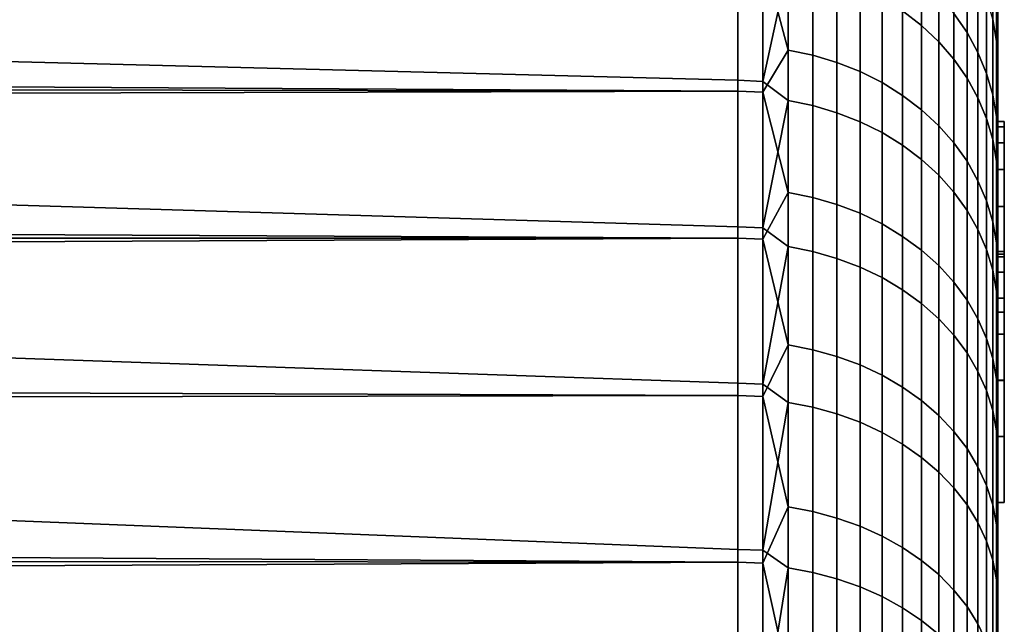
# Model space of a CAD drawing. Header units: metres. Extents: x -28 to 70, y -218 to 27.
# Tile 242 of 246: x 65.98 to 69.76, y 14.57 to 16.89. Entities that reach past the tile are written whole.
import ezdxf

# ---------------------------------------------------------------- set-up
doc = ezdxf.new("R2010")
doc.units = ezdxf.units.M
doc.layers.add('solid_10_261_002_XXX', color=7, linetype='CONTINUOUS')

msp = doc.modelspace()

# ---------------------------------------------------------------- linework, layer by layer
at = {"layer": 'solid_10_261_002_XXX'}
for points in [[(69.734184, 19.097277, 114.168121), (69.738998, 18.99325, 114.506073), (69.738998, 16.499975, 114), (69.738998, 18.999971, 114.032173)], [(69.734184, 19.082893, 113.240097), (69.738998, 18.994839, 113.557938), (69.738998, 16.479486, 113.17749), (69.738998, 18.977882, 113.083786)], [(69.734184, 19.023439, 112.313873), (69.738998, 18.949131, 112.610603), (69.738998, 16.418005, 112.357109), (69.738998, 18.908548, 112.138214)], [(69.738998, 16.479486, 113.17749), (69.738998, 18.994839, 113.557938), (69.738998, 18.999971, 114.032173), (69.738998, 16.499975, 114)], [(69.738998, 16.499975, 114), (69.738998, 18.99325, 114.506073), (69.738998, 18.974684, 114.980118), (69.738998, 16.479486, 114.82251)], [(69.738998, 16.479486, 113.17749), (69.738998, 16.418005, 112.357109), (69.738998, 18.949131, 112.610603), (69.738998, 18.977882, 113.083786)], [(69.738998, 16.479486, 114.82251), (69.738998, 18.974684, 114.980118), (69.738998, 18.944315, 115.453514)], [(69.738998, 16.479486, 114.82251), (69.738998, 18.944315, 115.453514), (69.738998, 18.90217, 115.92556), (69.738998, 16.418005, 115.642891)], [(69.734184, 18.919056, 111.391632), (69.738998, 18.856163, 111.666649), (69.738998, 16.315701, 111.540886), (69.738998, 18.792072, 111.196793)], [(69.738998, 16.418005, 112.357109), (69.738998, 16.315701, 111.540886), (69.738998, 18.856163, 111.666649), (69.738998, 18.908548, 112.138214)], [(69.738998, 16.418005, 115.642891), (69.738998, 18.90217, 115.92556), (69.738998, 18.8482, 116.396805)], [(69.738998, 16.418005, 115.642891), (69.738998, 18.8482, 116.396805), (69.738998, 18.782488, 116.866661), (69.738998, 16.315701, 116.459114)], [(69.738998, 16.315701, 111.540886), (69.738998, 16.172832, 110.730522), (69.738998, 18.71629, 110.728905), (69.738998, 18.792072, 111.196793)], [(69.738998, 16.315701, 116.459114), (69.738998, 18.782488, 116.866661), (69.738998, 18.705145, 117.33429), (69.738998, 16.172832, 117.269478)], [(69.738998, 16.172832, 110.730522), (69.738998, 15.989742, 109.928398), (69.738998, 18.628773, 110.262611), (69.738998, 18.71629, 110.728905)], [(69.738998, 16.172832, 117.269478), (69.738998, 18.705145, 117.33429), (69.738998, 18.616091, 117.800064)], [(69.738998, 15.989742, 109.928398), (69.738998, 18.529688, 109.798752), (69.738998, 18.628773, 110.262611)], [(69.738998, 16.172832, 117.269478), (69.738998, 18.616091, 117.800064), (69.738998, 18.515402, 118.263725), (69.738998, 15.989742, 118.071602)], [(69.738998, 15.989742, 109.928398), (69.738998, 15.767076, 109.136986), (69.738998, 18.419136, 109.337898), (69.738998, 18.529688, 109.798752)], [(69.738998, 15.989742, 118.071602), (69.738998, 18.515402, 118.263725), (69.738998, 18.403263, 118.724396)], [(69.738998, 15.767076, 109.136986), (69.738998, 18.296993, 108.879524), (69.738998, 18.419136, 109.337898)], [(69.738998, 15.989742, 118.071602), (69.738998, 18.403263, 118.724396), (69.738998, 18.27965, 119.182076), (69.738998, 15.767076, 118.863014)], [(69.738998, 15.767076, 109.136986), (69.738998, 15.504929, 108.356667), (69.738998, 18.16346, 108.424301), (69.738998, 18.296993, 108.879524)], [(69.738998, 15.767076, 118.863014), (69.738998, 18.27965, 119.182076), (69.738998, 18.144548, 119.636902)], [(69.738998, 15.504929, 108.356667), (69.738998, 18.018742, 107.972984), (69.738998, 18.16346, 108.424301)], [(69.738998, 15.767076, 118.863014), (69.738998, 18.144548, 119.636902), (69.738998, 17.998217, 120.088028), (69.738998, 15.504929, 119.643333)], [(69.738998, -17.695442, 107.081123), (69.738998, 17.86268, 107.525124), (69.738998, 18.018742, 107.972984), (69.738998, -17.86268, 107.525124)], [(69.738998, 15.504929, 108.356667), (69.738998, -18.018742, 107.972984), (69.738998, -17.86268, 107.525124), (69.738998, 18.018742, 107.972984)], [(69.738998, -18.144548, 119.636902), (69.738998, 17.998217, 120.088028), (69.738998, 17.840757, 120.535057), (69.738998, -17.998217, 120.088028)], [(69.738998, -15.504929, 119.643333), (69.738998, 17.998217, 120.088028), (69.738998, -18.144548, 119.636902)], [(69.738998, 15.504929, 119.643333), (69.738998, 17.998217, 120.088028), (69.738998, -15.504929, 119.643333)], [(69.738998, -17.517336, 106.641808), (69.738998, 17.695442, 107.081123), (69.738998, 17.86268, 107.525124), (69.738998, -17.695442, 107.081123)], [(69.738998, -17.998217, 120.088028), (69.738998, 17.840757, 120.535057), (69.738998, 17.672028, 120.978447), (69.738998, -17.840757, 120.535057)], [(69.738998, -17.328262, 106.207001), (69.738998, 17.517336, 106.641808), (69.738998, 17.695442, 107.081123), (69.738998, -17.517336, 106.641808)], [(69.738998, -17.840757, 120.535057), (69.738998, 17.672028, 120.978447), (69.738998, 17.492325, 121.417435), (69.738998, -17.672028, 120.978447)], [(69.738998, -17.128267, 105.776749), (69.738998, 17.328262, 106.207001), (69.738998, 17.517336, 106.641808), (69.738998, -17.328262, 106.207001)], [(69.738998, -17.672028, 120.978447), (69.738998, 17.492325, 121.417435), (69.738998, 17.301893, 121.851395), (69.738998, -17.492325, 121.417435)], [(69.372787, 17.401632, 123.390144), (69.372787, 16.924871, 124.224495), (69.445618, 16.868452, 124.190414), (69.445618, 17.343622, 123.358841)], [(69.445618, 17.343622, 123.358841), (69.445618, 16.868452, 124.190414), (69.511635, 16.806189, 124.152802), (69.511635, 17.279604, 123.324303)], [(69.570198, 16.914108, 104.184235), (69.570198, 17.371023, 105.017586), (69.620735, 17.2962, 105.056274), (69.620735, 16.841253, 104.226517)], [(68.738998, 16.657686, 125.068939), (68.738998, 17.180157, 124.23925), (62, 17.324709, 123.992722), (62, 16.830019, 124.805115)], [(69.719765, 17.315599, 122.284035), (69.719765, 16.892681, 123.115509), (69.734184, 16.807167, 123.069366), (69.734184, 17.227945, 122.242096)], [(69.738998, -16.91773, 105.35186), (69.738998, 17.128269, 105.776749), (69.738998, 17.328262, 106.207001), (69.738998, -17.128267, 105.776749)], [(69.738998, -17.492325, 121.417435), (69.738998, 17.301893, 121.851395), (69.738998, 17.100512, 122.280807), (69.738998, -17.301893, 121.851395)], [(68.835648, 17.138027, 103.699478), (68.932838, 17.281742, 103.970886), (68.932838, 16.77408, 103.14312)], [(68.932838, 16.77408, 103.14312), (68.932838, 17.281742, 103.970886), (69.02816, 17.2612, 103.982811), (69.02816, 16.754141, 103.156021)], [(69.511635, 17.279604, 123.324303), (69.511635, 16.806189, 124.152802), (69.570198, 16.73868, 124.112015), (69.570198, 17.210196, 123.286842)], [(69.620735, 16.841253, 104.226517), (69.620735, 17.2962, 105.056274), (69.662766, 17.217333, 105.097054), (69.662766, 16.76446, 104.27108)], [(69.02816, 16.754141, 103.156021), (69.02816, 17.2612, 103.982811), (69.120682, 17.232666, 103.999367), (69.120682, 16.726446, 103.17395)], [(69.120682, 16.726446, 103.17395), (69.120682, 17.232666, 103.999367), (69.209534, 17.196419, 104.020401), (69.209534, 16.691265, 103.196716)], [(69.734184, 17.227945, 122.242096), (69.734184, 16.807167, 123.069366), (69.738998, 17.100512, 122.280807)], [(69.209534, 16.691265, 103.196716), (69.209534, 17.196419, 104.020401), (69.293839, 17.152807, 104.045715), (69.293839, 16.648933, 103.224113)], [(69.570198, 17.210196, 123.286842), (69.570198, 16.73868, 124.112015), (69.620735, 16.66658, 124.068459), (69.620735, 17.136065, 123.246841)], [(69.662766, 16.76446, 104.27108), (69.662766, 17.217333, 105.097054), (69.695885, 17.135181, 105.139534), (69.695885, 16.684471, 104.317505)], [(68.835648, 16.653788, 125.066353), (68.835648, 17.176134, 124.236855), (68.738998, 17.180157, 124.23925), (68.738998, 16.657686, 125.068939)], [(68.835648, 17.176134, 124.236855), (68.835648, 16.653788, 125.066353), (68.932838, 17.102501, 124.331802)], [(69.293839, 16.648933, 103.224113), (69.293839, 17.152807, 104.045715), (69.372787, 17.102253, 104.07505), (69.372787, 16.599863, 103.255875)], [(21.602205, 16.888552, 103.286606), (21.442894, 17.077892, 103.59108), (68.738998, 17.14204, 103.697067), (68.738998, 16.616495, 102.869316)], [(68.835648, 17.138027, 103.699478), (68.835648, 16.612606, 102.871925), (68.738998, 16.616495, 102.869316), (68.738998, 17.14204, 103.697067)], [(68.835648, 16.612606, 102.871925), (68.835648, 17.138027, 103.699478), (68.932838, 16.77408, 103.14312)], [(69.620735, 17.136065, 123.246841), (69.620735, 16.66658, 124.068459), (69.662766, 16.590584, 124.022552), (69.662766, 17.057926, 123.204681)], [(69.695885, 16.684471, 104.317505), (69.695885, 17.135181, 105.139534), (69.719765, 17.050543, 105.183304), (69.719765, 16.602058, 104.365326)], [(69.738998, -16.696726, 104.932533), (69.738998, 16.91773, 105.35186), (69.738998, 17.128269, 105.776749), (69.738998, -16.91773, 105.35186)], [(68.835648, 16.653788, 125.066353), (68.932838, 16.580345, 125.150513), (68.932838, 17.102501, 124.331802)], [(68.932838, 17.102501, 124.331802), (68.932838, 16.580345, 125.150513), (69.02816, 16.560635, 125.137253), (69.02816, 17.08217, 124.319519)], [(69.02816, 17.08217, 124.319519), (69.02816, 16.560635, 125.137253), (69.120682, 16.53326, 125.118843), (69.120682, 17.053934, 124.302467)], [(69.372787, 16.599863, 103.255875), (69.372787, 17.102253, 104.07505), (69.445618, 17.04524, 104.108139), (69.445618, 16.544527, 103.291695)], [(69.734184, 16.807167, 123.069366), (69.738998, 16.888451, 122.705162), (69.738998, 17.100512, 122.280807)], [(69.738998, -17.301893, 121.851395), (69.738998, 17.100512, 122.280807), (69.738998, 16.888451, 122.705162), (69.738998, -17.100512, 122.280807)], [(69.120682, 17.053934, 124.302467), (69.120682, 16.53326, 125.118843), (69.209534, 16.498484, 125.095459), (69.209534, 17.018063, 124.280792)], [(69.445618, 16.544527, 103.291695), (69.445618, 17.04524, 104.108139), (69.511635, 16.982325, 104.144646), (69.511635, 16.483458, 103.331223)], [(69.662766, 17.057926, 123.204681), (69.662766, 16.590584, 124.022552), (69.695885, 16.511423, 123.974731), (69.695885, 16.976538, 123.160759)], [(69.719765, 16.602058, 104.365326), (69.719765, 17.050543, 105.183304), (69.734184, 16.96423, 105.227936), (69.734184, 16.518015, 104.414101)], [(69.209534, 17.018063, 124.280792), (69.209534, 16.498484, 125.095459), (69.293839, 16.456642, 125.067322), (69.293839, 16.974903, 124.254723)], [(69.293839, 16.974903, 124.254723), (69.293839, 16.456642, 125.067322), (69.372787, 16.40814, 125.034698), (69.372787, 16.924871, 124.224495)], [(69.511635, 16.483458, 103.331223), (69.511635, 16.982325, 104.144646), (69.570198, 16.914108, 104.184235), (69.570198, 16.417248, 103.374077)], [(69.695885, 16.976538, 123.160759), (69.695885, 16.511423, 123.974731), (69.719765, 16.429865, 123.925461), (69.719765, 16.892681, 123.115509)], [(69.734184, 16.96423, 105.227936), (69.738998, 16.91773, 105.35186), (69.738998, 16.696728, 104.932533)], [(69.734184, 16.518015, 104.414101), (69.734184, 16.96423, 105.227936), (69.738998, 16.696728, 104.932533), (69.738998, 16.465115, 104.518478)], [(69.372787, 16.924871, 124.224495), (69.372787, 16.40814, 125.034698), (69.445618, 16.353441, 124.997917), (69.445618, 16.868452, 124.190414)], [(21.766972, 16.691942, 102.98278), (21.602205, 16.888552, 103.286606), (68.738998, 16.616495, 102.869316)], [(69.570198, 16.417248, 103.374077), (69.570198, 16.914108, 104.184235), (69.620735, 16.841253, 104.226517), (69.620735, 16.346531, 103.419846)], [(69.719765, 16.892681, 123.115509), (69.719765, 16.429865, 123.925461), (69.734184, 16.346695, 123.875214), (69.734184, 16.807167, 123.069366)], [(69.734184, 16.807167, 123.069366), (69.738998, 16.666065, 123.123718), (69.738998, 16.888451, 122.705162)], [(69.738998, -16.465115, 104.518478), (69.738998, 16.696728, 104.932533), (69.738998, 16.91773, 105.35186), (69.738998, -16.696726, 104.932533)], [(69.738998, -17.100512, 122.280807), (69.738998, 16.888451, 122.705162), (69.738998, 16.666065, 123.123718), (69.738998, -16.888451, 122.705162)], [(69.445618, 16.868452, 124.190414), (69.445618, 16.353441, 124.997917), (69.511635, 16.293079, 124.957321), (69.511635, 16.806189, 124.152802)], [(68.738998, 16.095184, 125.872032), (68.738998, 16.657686, 125.068939), (62, 16.830019, 124.805115), (62, 16.29726, 125.593071)], [(69.620735, 16.346531, 103.419846), (69.620735, 16.841253, 104.226517), (69.662766, 16.76446, 104.27108), (69.662766, 16.271994, 103.468086)], [(68.835648, 16.612606, 102.871925), (68.932838, 16.77408, 103.14312), (68.932838, 16.226803, 102.340988)], [(68.932838, 16.226803, 102.340988), (68.932838, 16.77408, 103.14312), (69.02816, 16.754141, 103.156021), (69.02816, 16.207514, 102.354843)], [(69.511635, 16.806189, 124.152802), (69.511635, 16.293079, 124.957321), (69.570198, 16.227633, 124.913307), (69.570198, 16.73868, 124.112015)], [(69.734184, 16.807167, 123.069366), (69.734184, 16.346695, 123.875214), (69.738998, 16.666065, 123.123718)], [(69.02816, 16.207514, 102.354843), (69.02816, 16.754141, 103.156021), (69.120682, 16.726446, 103.17395), (69.120682, 16.180723, 102.374092)], [(69.570198, 16.73868, 124.112015), (69.570198, 16.227633, 124.913307), (69.620735, 16.157734, 124.866295), (69.620735, 16.66658, 124.068459)], [(69.662766, 16.271994, 103.468086), (69.662766, 16.76446, 104.27108), (69.695885, 16.684471, 104.317505), (69.695885, 16.194355, 103.518341)], [(69.120682, 16.180723, 102.374092), (69.120682, 16.726446, 103.17395), (69.209534, 16.691265, 103.196716), (69.209534, 16.146688, 102.398552)], [(69.738998, -16.223316, 104.11042), (69.738998, 16.465115, 104.518478), (69.738998, 16.696728, 104.932533), (69.738998, -16.465115, 104.518478)], [(21.93725, 16.488016, 102.679871), (21.766972, 16.691942, 102.98278), (68.738998, 16.616495, 102.869316)], [(69.209534, 16.146688, 102.398552), (69.209534, 16.691265, 103.196716), (69.293839, 16.648933, 103.224113), (69.293839, 16.105738, 102.427971)], [(69.620735, 16.66658, 124.068459), (69.620735, 16.157734, 124.866295), (69.662766, 16.084057, 124.81675), (69.662766, 16.590584, 124.022552)], [(69.695885, 16.194355, 103.518341), (69.695885, 16.684471, 104.317505), (69.719765, 16.602058, 104.365326), (69.719765, 16.114363, 103.570114)], [(69.734184, 16.346695, 123.875214), (69.738998, 16.433155, 123.536812), (69.738998, 16.666065, 123.123718)], [(69.738998, -16.888451, 122.705162), (69.738998, 16.666065, 123.123718), (69.738998, 16.433155, 123.536812), (69.738998, -16.666065, 123.123718)], [(68.835648, 16.091417, 125.869247), (68.835648, 16.653788, 125.066353), (68.738998, 16.657686, 125.068939), (68.738998, 16.095184, 125.872032)], [(68.835648, 16.653788, 125.066353), (68.835648, 16.091417, 125.869247), (68.932838, 16.580345, 125.150513)], [(69.293839, 16.105738, 102.427971), (69.293839, 16.648933, 103.224113), (69.372787, 16.599863, 103.255875), (69.372787, 16.05827, 102.462082)], [(22.112869, 16.276772, 102.378181), (21.93725, 16.488016, 102.679871), (68.738998, 16.616495, 102.869316), (68.738998, 16.051016, 102.068321)], [(68.835648, 16.612606, 102.871925), (68.835648, 16.047258, 102.071114), (68.738998, 16.051016, 102.068321), (68.738998, 16.616495, 102.869316)], [(68.835648, 16.047258, 102.071114), (68.835648, 16.612606, 102.871925), (68.932838, 16.226803, 102.340988)], [(69.372787, 16.05827, 102.462082), (69.372787, 16.599863, 103.255875), (69.445618, 16.544527, 103.291695), (69.445618, 16.004738, 102.500542)], [(69.662766, 16.590584, 124.022552), (69.662766, 16.084057, 124.81675), (69.695885, 16.007315, 124.765137), (69.695885, 16.511423, 123.974731)], [(69.719765, 16.114363, 103.570114), (69.719765, 16.602058, 104.365326), (69.734184, 16.518015, 104.414101), (69.734184, 16.032789, 103.62291)], [(68.835648, 16.091417, 125.869247), (68.932838, 16.01903, 125.942879), (68.932838, 16.580345, 125.150513)], [(68.932838, 16.580345, 125.150513), (68.932838, 16.01903, 125.942879), (69.02816, 15.999987, 125.92868), (69.02816, 16.560635, 125.137253)], [(69.02816, 16.560635, 125.137253), (69.02816, 15.999987, 125.92868), (69.120682, 15.973539, 125.908966), (69.120682, 16.53326, 125.118843)], [(69.120682, 16.53326, 125.118843), (69.120682, 15.973539, 125.908966), (69.209534, 15.93994, 125.883919), (69.209534, 16.498484, 125.095459)], [(69.445618, 16.004738, 102.500542), (69.445618, 16.544527, 103.291695), (69.511635, 16.483458, 103.331223), (69.511635, 15.945662, 102.542984)], [(69.695885, 16.511423, 123.974731), (69.695885, 16.007315, 124.765137), (69.719765, 15.928246, 124.711967), (69.719765, 16.429865, 123.925461)], [(69.734184, 16.518015, 104.414101), (69.738998, 16.465115, 104.518478), (69.738998, 16.223316, 104.11042)], [(69.734184, 16.032789, 103.62291), (69.734184, 16.518015, 104.414101), (69.738998, 16.223316, 104.11042), (69.738998, 15.971604, 103.708855)], [(69.209534, 16.498484, 125.095459), (69.209534, 15.93994, 125.883919), (69.293839, 15.899515, 125.853775), (69.293839, 16.456642, 125.067322)], [(69.511635, 15.945662, 102.542984), (69.511635, 16.483458, 103.331223), (69.570198, 16.417248, 103.374077), (69.570198, 15.881611, 102.589012)], [(69.764, 16.500006, 114), (69.764, 16.4795, 113.177979), (69.738998, 16.479486, 113.17749), (69.738998, 16.499975, 114)], [(69.764, 16.4795, 114.822021), (69.764, 16.500006, 114), (69.738998, 16.499975, 114), (69.738998, 16.479486, 114.82251)], [(69.764, 16.4795, 113.177979), (69.764, 16.417959, 112.356819), (69.738998, 16.418005, 112.357109), (69.738998, 16.479486, 113.17749)], [(69.764, 16.417959, 115.643181), (69.764, 16.4795, 114.822021), (69.738998, 16.479486, 114.82251), (69.738998, 16.418005, 115.642891)], [(69.764, 15.980121, 114.797112), (69.764, 16.000006, 114), (69.764, 16.500006, 114), (69.764, 16.4795, 114.822021)], [(69.764, 16.000006, 114), (69.764, 15.980121, 113.202888), (69.764, 16.4795, 113.177979), (69.764, 16.500006, 114)], [(69.764, 15.980121, 114.797112), (69.764, 16.4795, 114.822021), (69.764, 16.417959, 115.643181), (69.764, 15.920445, 115.593391)], [(69.764, 15.980121, 113.202888), (69.764, 15.920445, 112.406609), (69.764, 16.417959, 112.356819), (69.764, 16.4795, 113.177979)], [(69.293839, 16.456642, 125.067322), (69.293839, 15.899515, 125.853775), (69.372787, 15.852654, 125.81884), (69.372787, 16.40814, 125.034698)], [(69.734184, 16.346695, 123.875214), (69.738998, 16.189892, 123.944191), (69.738998, 16.433155, 123.536812)], [(69.738998, -15.971604, 103.708855), (69.738998, 16.223316, 104.11042), (69.738998, 16.465115, 104.518478), (69.738998, -16.223316, 104.11042)], [(69.738998, -16.666065, 123.123718), (69.738998, 16.433155, 123.536812), (69.738998, 16.189892, 123.944191), (69.738998, -16.433155, 123.536812)], [(69.372787, 16.40814, 125.034698), (69.372787, 15.852654, 125.81884), (69.445618, 15.799809, 125.779442), (69.445618, 16.353441, 124.997917)], [(69.570198, 15.881611, 102.589012), (69.570198, 16.417248, 103.374077), (69.620735, 16.346531, 103.419846), (69.620735, 15.813202, 102.638161)], [(69.719765, 16.429865, 123.925461), (69.719765, 15.928246, 124.711967), (69.734184, 15.847613, 124.657738), (69.734184, 16.346695, 123.875214)], [(69.764, 16.315706, 111.540779), (69.738998, 16.315701, 111.540886), (69.738998, 16.418005, 112.357109), (69.764, 16.417959, 112.356819)], [(69.764, 16.315706, 116.459221), (69.764, 16.417959, 115.643181), (69.738998, 16.418005, 115.642891), (69.738998, 16.315701, 116.459114)], [(69.764, 15.920445, 115.593391), (69.764, 16.417959, 115.643181), (69.764, 16.315706, 116.459221), (69.764, 15.821292, 116.384697)], [(69.764, 15.920445, 112.406609), (69.764, 15.821292, 111.615303), (69.764, 16.315706, 111.540779), (69.764, 16.417959, 112.356819)], [(69.445618, 16.353441, 124.997917), (69.445618, 15.799809, 125.779442), (69.511635, 15.741488, 125.735962), (69.511635, 16.293079, 124.957321)], [(69.620735, 15.813202, 102.638161), (69.620735, 16.346531, 103.419846), (69.662766, 16.271994, 103.468086), (69.662766, 15.741097, 102.689964)], [(69.734184, 16.346695, 123.875214), (69.734184, 15.847613, 124.657738), (69.738998, 16.189892, 123.944191)], [(68.738998, 15.493997, 126.646584), (68.738998, 16.095184, 125.872032), (62, 16.29726, 125.593071), (62, 15.727638, 126.354813)], [(69.511635, 16.293079, 124.957321), (69.511635, 15.741488, 125.735962), (69.570198, 15.678258, 125.68882), (69.570198, 16.227633, 124.913307)], [(69.764, 16.315706, 111.540779), (69.764, 16.172913, 110.730934), (69.738998, 16.172832, 110.730522), (69.738998, 16.315701, 111.540886)], [(69.764, 16.172913, 117.269066), (69.764, 16.315706, 116.459221), (69.738998, 16.315701, 116.459114), (69.738998, 16.172832, 117.269478)], [(69.764, 15.821292, 116.384697), (69.764, 16.315706, 116.459221), (69.764, 16.172913, 117.269066), (69.764, 15.682824, 117.169998)], [(69.764, 15.821292, 111.615303), (69.764, 15.682824, 110.830002), (69.764, 16.172913, 110.730934), (69.764, 16.315706, 111.540779)], [(22.293648, 16.05821, 102.078011), (22.112869, 16.276772, 102.378181), (68.738998, 16.051016, 102.068321)], [(69.662766, 15.741097, 102.689964), (69.662766, 16.271994, 103.468086), (69.695885, 16.194355, 103.518341), (69.695885, 15.665991, 102.743935)], [(68.835648, 16.047258, 102.071114), (68.932838, 16.226803, 102.340988), (68.932838, 15.6412, 101.566391)], [(68.932838, 15.6412, 101.566391), (68.932838, 16.226803, 102.340988), (69.02816, 16.207514, 102.354843), (69.02816, 15.622606, 101.581177)], [(69.02816, 15.622606, 101.581177), (69.02816, 16.207514, 102.354843), (69.120682, 16.180723, 102.374092), (69.120682, 15.596783, 101.6017)], [(69.570198, 16.227633, 124.913307), (69.570198, 15.678258, 125.68882), (69.620735, 15.610725, 125.638474), (69.620735, 16.157734, 124.866295)], [(69.738998, -15.709696, 103.313339), (69.738998, 15.971604, 103.708855), (69.738998, 16.223316, 104.11042), (69.738998, -15.971604, 103.708855)], [(69.120682, 15.596783, 101.6017), (69.120682, 16.180723, 102.374092), (69.209534, 16.146688, 102.398552), (69.209534, 15.563976, 101.627777)], [(69.695885, 15.665991, 102.743935), (69.695885, 16.194355, 103.518341), (69.719765, 16.114363, 103.570114), (69.719765, 15.588608, 102.79953)], [(69.734184, 15.847613, 124.657738), (69.738998, 15.936717, 124.3451), (69.738998, 16.189892, 123.944191)], [(69.738998, -16.433155, 123.536812), (69.738998, 16.189892, 123.944191), (69.738998, 15.936717, 124.3451), (69.738998, -16.189892, 123.944191)], [(69.764, 16.172913, 110.730934), (69.764, 15.989732, 109.928398), (69.738998, 15.989742, 109.928398), (69.738998, 16.172832, 110.730522)], [(69.764, 15.989732, 118.071602), (69.764, 16.172913, 117.269066), (69.738998, 16.172832, 117.269478), (69.738998, 15.989742, 118.071602)], [(69.764, 15.682824, 117.169998), (69.764, 16.172913, 117.269066), (69.764, 15.989732, 118.071602), (69.764, 15.505195, 117.948219)], [(69.764, 15.682824, 110.830002), (69.764, 15.505195, 110.051781), (69.764, 15.989732, 109.928398), (69.764, 16.172913, 110.730934)], [(69.209534, 15.563976, 101.627777), (69.209534, 16.146688, 102.398552), (69.293839, 16.105738, 102.427971), (69.293839, 15.524505, 101.659157)], [(69.620735, 16.157734, 124.866295), (69.620735, 15.610725, 125.638474), (69.662766, 15.539543, 125.585403), (69.662766, 16.084057, 124.81675)], [(68.835648, 15.490371, 126.643623), (68.835648, 16.091417, 125.869247), (68.738998, 16.095184, 125.872032), (68.738998, 15.493997, 126.646584)], [(68.835648, 16.091417, 125.869247), (68.835648, 15.490371, 126.643623), (68.932838, 16.01903, 125.942879)], [(69.293839, 15.524505, 101.659157), (69.293839, 16.105738, 102.427971), (69.372787, 16.05827, 102.462082), (69.372787, 15.478748, 101.695534)], [(69.719765, 15.588608, 102.79953), (69.719765, 16.114363, 103.570114), (69.734184, 16.032789, 103.62291), (69.734184, 15.509696, 102.856232)], [(22.479403, 15.832351, 101.779663), (22.293648, 16.05821, 102.078011), (68.738998, 16.051016, 102.068321)], [(69.372787, 15.478748, 101.695534), (69.372787, 16.05827, 102.462082), (69.445618, 16.004738, 102.500542), (69.445618, 15.42715, 101.736549)], [(69.662766, 16.084057, 124.81675), (69.662766, 15.539543, 125.585403), (69.695885, 15.465399, 125.530128), (69.695885, 16.007315, 124.765137)], [(22.67012, 15.599175, 101.483383), (22.479403, 15.832351, 101.779663), (68.738998, 16.051016, 102.068321), (68.738998, 15.446959, 101.296005)], [(68.835648, 16.047258, 102.071114), (68.835648, 15.443342, 101.298981), (68.738998, 15.446959, 101.296005), (68.738998, 16.051016, 102.068321)], [(68.835648, 15.443342, 101.298981), (68.835648, 16.047258, 102.071114), (68.932838, 15.6412, 101.566391)], [(68.835648, 15.490371, 126.643623), (68.932838, 15.419881, 126.707047), (68.932838, 16.01903, 125.942879)], [(68.932838, 16.01903, 125.942879), (68.932838, 15.419881, 126.707047), (69.02816, 15.40155, 126.69194), (69.02816, 15.999987, 125.92868)], [(69.734184, 16.032789, 103.62291), (69.738998, 15.971604, 103.708855), (69.738998, 15.709696, 103.313339)], [(69.734184, 15.509696, 102.856232), (69.734184, 16.032789, 103.62291), (69.738998, 15.709696, 103.313339), (69.738998, 15.437999, 102.924446)], [(69.02816, 15.999987, 125.92868), (69.02816, 15.40155, 126.69194), (69.120682, 15.376092, 126.670959), (69.120682, 15.973539, 125.908966)], [(69.445618, 15.42715, 101.736549), (69.445618, 16.004738, 102.500542), (69.511635, 15.945662, 102.542984), (69.511635, 15.370205, 101.781815)], [(69.695885, 16.007315, 124.765137), (69.695885, 15.465399, 125.530128), (69.719765, 15.389007, 125.473175), (69.719765, 15.928246, 124.711967)], [(69.764, 16.000006, 114), (69.764, 15.980121, 114.797112), (69.738998, 15.980109, 114.797585), (69.738998, 15.999977, 114)], [(69.764, 15.980121, 113.202888), (69.764, 16.000006, 114), (69.738998, 15.999977, 114), (69.738998, 15.980109, 113.202415)], [(69.738998, 15.999977, 114), (69.738998, -15.980109, 113.202415), (69.738998, -15.920489, 112.406891), (69.738998, 15.980109, 113.202415)], [(69.738998, 15.980109, 114.797585), (69.738998, -15.999977, 114), (69.738998, -15.980109, 113.202415), (69.738998, 15.999977, 114)], [(69.764, 15.989732, 109.928398), (69.764, 15.767032, 109.13681), (69.738998, 15.767076, 109.136986), (69.738998, 15.989742, 109.928398)], [(69.764, 15.767032, 118.86319), (69.764, 15.989732, 118.071602), (69.738998, 15.989742, 118.071602), (69.738998, 15.767076, 118.863014)], [(69.764, 15.980121, 114.797112), (69.764, 15.920445, 115.593391), (69.738998, 15.920489, 115.593109), (69.738998, 15.980109, 114.797585)], [(69.764, 15.920445, 112.406609), (69.764, 15.980121, 113.202888), (69.738998, 15.980109, 113.202415), (69.738998, 15.920489, 112.406891)], [(69.738998, 15.980109, 113.202415), (69.738998, -15.920489, 112.406891), (69.738998, -15.821284, 111.615402), (69.738998, 15.920489, 112.406891)], [(69.738998, 15.920489, 115.593109), (69.738998, -15.980109, 114.797585), (69.738998, -15.999977, 114), (69.738998, 15.980109, 114.797585)], [(69.764, 15.505195, 117.948219), (69.764, 15.989732, 118.071602), (69.764, 15.767032, 118.86319), (69.764, 15.289243, 118.71582)], [(69.764, 15.505195, 110.051781), (69.764, 15.289243, 109.28418), (69.764, 15.767032, 109.13681), (69.764, 15.989732, 109.928398)], [(69.120682, 15.973539, 125.908966), (69.120682, 15.376092, 126.670959), (69.209534, 15.34375, 126.64431), (69.209534, 15.93994, 125.883919)], [(69.209534, 15.93994, 125.883919), (69.209534, 15.34375, 126.64431), (69.293839, 15.304836, 126.612244), (69.293839, 15.899515, 125.853775)], [(69.511635, 15.370205, 101.781815), (69.511635, 15.945662, 102.542984), (69.570198, 15.881611, 102.589012), (69.570198, 15.308465, 101.830894)], [(69.738998, -15.437999, 102.924446), (69.738998, 15.709696, 103.313339), (69.738998, 15.971604, 103.708855), (69.738998, -15.709696, 103.313339)], [(69.719765, 15.928246, 124.711967), (69.719765, 15.389007, 125.473175), (69.734184, 15.311105, 125.415092), (69.734184, 15.847613, 124.657738)], [(69.734184, 15.847613, 124.657738), (69.738998, 15.673589, 124.739548), (69.738998, 15.936717, 124.3451)], [(69.738998, -16.189892, 123.944191), (69.738998, 15.936717, 124.3451), (69.738998, 15.673589, 124.739548), (69.738998, -15.936717, 124.3451)], [(69.738998, 15.920489, 112.406891), (69.738998, -15.821284, 111.615402), (69.738998, -15.682747, 110.829597), (69.738998, 15.821284, 111.615402)], [(69.738998, 15.821284, 116.384598), (69.738998, -15.920489, 115.593109), (69.738998, -15.980109, 114.797585), (69.738998, 15.920489, 115.593109)], [(69.764, 15.821292, 116.384697), (69.738998, 15.821284, 116.384598), (69.738998, 15.920489, 115.593109), (69.764, 15.920445, 115.593391)], [(69.764, 15.821292, 111.615303), (69.764, 15.920445, 112.406609), (69.738998, 15.920489, 112.406891), (69.738998, 15.821284, 111.615402)], [(69.293839, 15.899515, 125.853775), (69.293839, 15.304836, 126.612244), (69.372787, 15.259728, 126.575066), (69.372787, 15.852654, 125.81884)], [(69.570198, 15.308465, 101.830894), (69.570198, 15.881611, 102.589012), (69.620735, 15.813202, 102.638161), (69.620735, 15.242526, 101.883308)], [(69.372787, 15.852654, 125.81884), (69.372787, 15.259728, 126.575066), (69.445618, 15.208859, 126.53315), (69.445618, 15.799809, 125.779442)], [(69.734184, 15.847613, 124.657738), (69.734184, 15.311105, 125.415092), (69.738998, 15.673589, 124.739548)], [(69.445618, 15.799809, 125.779442), (69.445618, 15.208859, 126.53315), (69.511635, 15.15272, 126.486885), (69.511635, 15.741488, 125.735962)], [(69.620735, 15.242526, 101.883308), (69.620735, 15.813202, 102.638161), (69.662766, 15.741097, 102.689964), (69.662766, 15.173023, 101.93856)], [(69.764, 15.821292, 116.384697), (69.764, 15.682824, 117.169998), (69.738998, 15.682747, 117.170403), (69.738998, 15.821284, 116.384598)], [(69.764, 15.682824, 110.830002), (69.764, 15.821292, 111.615303), (69.738998, 15.821284, 111.615402), (69.738998, 15.682747, 110.829597)], [(69.738998, 15.821284, 111.615402), (69.738998, -15.682747, 110.829597), (69.738998, -15.505204, 110.051781), (69.738998, 15.682747, 110.829597)], [(69.738998, 15.682747, 117.170403), (69.738998, -15.821284, 116.384598), (69.738998, -15.920489, 115.593109), (69.738998, 15.821284, 116.384598)], [(69.764, 15.504929, 119.643333), (69.764, 15.767032, 118.86319), (69.738998, 15.767076, 118.863014), (69.738998, 15.504929, 119.643333)], [(69.764, 15.767032, 109.13681), (69.764, 15.504929, 108.356667), (69.738998, 15.504929, 108.356667), (69.738998, 15.767076, 109.136986)], [(69.764, 15.289243, 118.71582), (69.764, 15.767032, 118.86319), (69.764, 15.504929, 119.643333), (69.764, 15.035082, 119.472321)], [(69.764, 15.289243, 109.28418), (69.764, 15.035082, 108.527679), (69.764, 15.504929, 108.356667), (69.764, 15.767032, 109.13681)], [(68.738998, 14.855572, 127.390739), (68.738998, 15.493997, 126.646584), (62, 15.727638, 126.354813), (62, 15.12244, 127.088615)], [(69.511635, 15.741488, 125.735962), (69.511635, 15.15272, 126.486885), (69.570198, 15.091854, 126.436729), (69.570198, 15.678258, 125.68882)], [(69.662766, 15.173023, 101.93856), (69.662766, 15.741097, 102.689964), (69.695885, 15.665991, 102.743935), (69.695885, 15.100627, 101.996109)], [(69.570198, 15.678258, 125.68882), (69.570198, 15.091854, 126.436729), (69.620735, 15.026848, 126.383156), (69.620735, 15.610725, 125.638474)], [(69.738998, -15.156949, 102.542831), (69.738998, 15.437999, 102.924446), (69.738998, 15.709696, 103.313339), (69.738998, -15.437999, 102.924446)], [(69.764, 15.682824, 117.169998), (69.764, 15.505195, 117.948219), (69.738998, 15.505204, 117.948219), (69.738998, 15.682747, 117.170403)], [(69.764, 15.505195, 110.051781), (69.764, 15.682824, 110.830002), (69.738998, 15.682747, 110.829597), (69.738998, 15.505204, 110.051781)], [(69.738998, 15.682747, 110.829597), (69.738998, -15.505204, 110.051781), (69.738998, -15.289287, 109.284348), (69.738998, 15.505204, 110.051781)], [(69.738998, 15.505204, 117.948219), (69.738998, -15.682747, 117.170403), (69.738998, -15.821284, 116.384598), (69.738998, 15.682747, 117.170403)], [(68.835648, 15.443342, 101.298981), (68.932838, 15.6412, 101.566391), (68.932838, 15.018656, 100.821167)], [(68.932838, 15.018656, 100.821167), (68.932838, 15.6412, 101.566391), (69.02816, 15.622606, 101.581177), (69.02816, 15.000803, 100.83683)], [(69.695885, 15.100627, 101.996109), (69.695885, 15.665991, 102.743935), (69.719765, 15.588608, 102.79953), (69.719765, 15.026037, 102.055405)], [(69.734184, 15.311105, 125.415092), (69.738998, 15.400467, 125.127655), (69.738998, 15.673589, 124.739548)], [(69.738998, -15.936717, 124.3451), (69.738998, 15.673589, 124.739548), (69.738998, 15.400467, 125.127655), (69.738998, -15.673589, 124.739548)], [(22.866272, 15.35851, 101.189217), (22.67012, 15.599175, 101.483383), (68.738998, 15.446959, 101.296005)], [(69.02816, 15.000803, 100.83683), (69.02816, 15.622606, 101.581177), (69.120682, 15.596783, 101.6017), (69.120682, 14.976007, 100.858589)], [(69.620735, 15.610725, 125.638474), (69.620735, 15.026848, 126.383156), (69.662766, 14.958328, 126.326691), (69.662766, 15.539543, 125.585403)], [(69.120682, 14.976007, 100.858589), (69.120682, 15.596783, 101.6017), (69.209534, 15.563976, 101.627777), (69.209534, 14.944506, 100.88623)], [(69.209534, 14.944506, 100.88623), (69.209534, 15.563976, 101.627777), (69.293839, 15.524505, 101.659157), (69.293839, 14.906606, 100.919487)], [(69.719765, 15.026037, 102.055405), (69.719765, 15.588608, 102.79953), (69.734184, 15.509696, 102.856232), (69.734184, 14.949972, 102.115868)], [(69.293839, 14.906606, 100.919487), (69.293839, 15.524505, 101.659157), (69.372787, 15.478748, 101.695534), (69.372787, 14.86267, 100.958038)], [(69.662766, 15.539543, 125.585403), (69.662766, 14.958328, 126.326691), (69.695885, 14.886956, 126.267876), (69.695885, 15.465399, 125.530128)], [(68.835648, 14.852095, 127.387611), (68.835648, 15.490371, 126.643623), (68.738998, 15.493997, 126.646584), (68.738998, 14.855572, 127.390739)], [(68.835648, 15.490371, 126.643623), (68.835648, 14.852095, 127.387611), (68.932838, 15.419881, 126.707047)], [(69.734184, 15.509696, 102.856232), (69.738998, 15.437999, 102.924446), (69.738998, 15.156949, 102.542831)], [(69.734184, 14.949972, 102.115868), (69.734184, 15.509696, 102.856232), (69.738998, 15.156949, 102.542831)], [(69.738998, 15.505204, 110.051781), (69.738998, -15.289287, 109.284348), (69.738998, -15.035082, 108.527679), (69.738998, 15.289287, 109.284348)], [(69.738998, 15.289287, 118.715652), (69.738998, -15.505204, 117.948219), (69.738998, -15.682747, 117.170403), (69.738998, 15.505204, 117.948219)], [(69.764, 15.505195, 117.948219), (69.764, 15.289243, 118.71582), (69.738998, 15.289287, 118.715652), (69.738998, 15.505204, 117.948219)], [(69.764, 15.289243, 109.28418), (69.764, 15.505195, 110.051781), (69.738998, 15.505204, 110.051781), (69.738998, 15.289287, 109.284348)], [(69.738998, 15.504929, 108.356667), (69.738998, -15.504929, 108.356667), (69.738998, -18.018742, 107.972984)], [(69.738998, 15.504929, 119.643333), (69.738998, -15.504929, 119.643333), (69.738998, -15.035082, 119.472321)], [(69.738998, 15.504929, 108.356667), (69.738998, 15.035082, 108.527679), (69.738998, -15.504929, 108.356667)], [(69.738998, 15.035082, 119.472321), (69.738998, 15.504929, 119.643333), (69.738998, -15.035082, 119.472321)], [(69.764, 15.035082, 119.472321), (69.764, 15.504929, 119.643333), (69.738998, 15.504929, 119.643333), (69.738998, 15.035082, 119.472321)], [(69.764, 15.504929, 108.356667), (69.764, 15.035082, 108.527679), (69.738998, 15.035082, 108.527679), (69.738998, 15.504929, 108.356667)], [(23.067495, 15.110376, 100.897461), (22.866272, 15.35851, 101.189217), (68.738998, 15.446959, 101.296005), (68.738998, 14.805777, 100.554222)], [(68.835648, 15.443342, 101.298981), (68.835648, 14.80231, 100.557365), (68.738998, 14.805777, 100.554222), (68.738998, 15.446959, 101.296005)], [(69.372787, 14.86267, 100.958038), (69.372787, 15.478748, 101.695534), (69.445618, 15.42715, 101.736549), (69.445618, 14.813125, 101.001518)], [(69.695885, 15.465399, 125.530128), (69.695885, 14.886956, 126.267876), (69.719765, 14.813422, 126.207283), (69.719765, 15.389007, 125.473175)], [(68.835648, 14.80231, 100.557365), (68.835648, 15.443342, 101.298981), (68.932838, 15.018656, 100.821167)], [(68.835648, 14.852095, 127.387611), (68.932838, 14.784313, 127.4412), (68.932838, 15.419881, 126.707047)], [(68.932838, 15.419881, 126.707047), (68.932838, 14.784313, 127.4412), (69.02816, 14.766739, 127.425217), (69.02816, 15.40155, 126.69194)], [(69.445618, 14.813125, 101.001518), (69.445618, 15.42715, 101.736549), (69.511635, 15.370205, 101.781815), (69.511635, 14.758448, 101.0495)], [(69.738998, -14.866242, 102.168091), (69.738998, 15.156949, 102.542831), (69.738998, 15.437999, 102.924446), (69.738998, -15.156949, 102.542831)], [(69.02816, 15.40155, 126.69194), (69.02816, 14.766739, 127.425217), (69.120682, 14.74233, 127.40303), (69.120682, 15.376092, 126.670959)], [(69.120682, 15.376092, 126.670959), (69.120682, 14.74233, 127.40303), (69.209534, 14.71132, 127.374832), (69.209534, 15.34375, 126.64431)], [(69.719765, 15.389007, 125.473175), (69.719765, 14.813422, 126.207283), (69.734184, 14.738434, 126.145485), (69.734184, 15.311105, 125.415092)], [(69.734184, 15.311105, 125.415092), (69.738998, 15.1179, 125.508652), (69.738998, 15.400467, 125.127655)], [(69.738998, -15.673589, 124.739548), (69.738998, 15.400467, 125.127655), (69.738998, 15.1179, 125.508652), (69.738998, -15.400467, 125.127655)], [(69.209534, 15.34375, 126.64431), (69.209534, 14.71132, 127.374832), (69.293839, 14.674011, 127.340919), (69.293839, 15.304836, 126.612244)], [(69.511635, 14.758448, 101.0495), (69.511635, 15.370205, 101.781815), (69.570198, 15.308465, 101.830894), (69.570198, 14.699164, 101.101517)], [(69.293839, 15.304836, 126.612244), (69.293839, 14.674011, 127.340919), (69.372787, 14.630762, 127.301598), (69.372787, 15.259728, 126.575066)], [(69.570198, 14.699164, 101.101517), (69.570198, 15.308465, 101.830894), (69.620735, 15.242526, 101.883308), (69.620735, 14.63585, 101.157074)], [(69.734184, 15.311105, 125.415092), (69.734184, 14.738434, 126.145485), (69.738998, 15.1179, 125.508652)], [(69.372787, 15.259728, 126.575066), (69.372787, 14.630762, 127.301598), (69.445618, 14.581989, 127.257256), (69.445618, 15.208859, 126.53315)], [(69.738998, 15.035082, 108.527679), (69.738998, 15.289287, 109.284348), (69.738998, -15.035082, 108.527679)], [(69.738998, 15.035082, 119.472321), (69.738998, -15.289287, 118.715652), (69.738998, -15.505204, 117.948219), (69.738998, 15.289287, 118.715652)], [(69.764, 15.289243, 118.71582), (69.764, 15.035082, 119.472321), (69.738998, 15.035082, 119.472321), (69.738998, 15.289287, 118.715652)], [(69.764, 15.035082, 108.527679), (69.764, 15.289243, 109.28418), (69.738998, 15.289287, 109.284348), (69.738998, 15.035082, 108.527679)], [(69.620735, 14.63585, 101.157074), (69.620735, 15.242526, 101.883308), (69.662766, 15.173023, 101.93856), (69.662766, 14.569113, 101.215637)], [(69.445618, 15.208859, 126.53315), (69.445618, 14.581989, 127.257256), (69.511635, 14.528165, 127.208321), (69.511635, 15.15272, 126.486885)], [(69.511635, 15.15272, 126.486885), (69.511635, 14.528165, 127.208321), (69.570198, 14.469808, 127.155266), (69.570198, 15.091854, 126.436729)], [(69.662766, 14.569113, 101.215637), (69.662766, 15.173023, 101.93856), (69.695885, 15.100627, 101.996109), (69.695885, 14.499599, 101.276634)], [(69.734184, 14.949972, 102.115868), (69.738998, 15.156949, 102.542831), (69.738998, 14.866242, 102.168091)], [(69.738998, -14.566178, 101.800575), (69.738998, 14.866242, 102.168091), (69.738998, 15.156949, 102.542831), (69.738998, -14.866242, 102.168091)], [(23.273329, 14.854833, 100.608437), (23.067495, 15.110376, 100.897461), (68.738998, 14.805777, 100.554222)], [(68.738998, 14.181443, 128.102722), (68.738998, 14.855572, 127.390739), (62, 15.12244, 127.088615), (62, 14.483035, 127.792816)], [(69.734184, 14.738434, 126.145485), (69.738998, 14.826112, 125.882172), (69.738998, 15.1179, 125.508652)], [(69.738998, -15.400467, 125.127655), (69.738998, 15.1179, 125.508652), (69.738998, 14.826112, 125.882172), (69.738998, -15.1179, 125.508652)], [(69.570198, 15.091854, 126.436729), (69.570198, 14.469808, 127.155266), (69.620735, 14.40748, 127.098602), (69.620735, 15.026848, 126.383156)], [(69.695885, 14.499599, 101.276634), (69.695885, 15.100627, 101.996109), (69.719765, 15.026037, 102.055405), (69.719765, 14.427978, 101.339485)], [(69.738998, 15.035082, 108.527679), (69.738998, -15.035082, 108.527679), (69.738998, -15.504929, 108.356667)], [(69.738998, 15.035082, 119.472321), (69.738998, -15.035082, 119.472321), (69.738998, -15.289287, 118.715652)], [(68.835648, 14.80231, 100.557365), (68.932838, 15.018656, 100.821167), (68.932838, 14.360641, 100.107063)], [(68.932838, 14.360641, 100.107063), (68.932838, 15.018656, 100.821167), (69.02816, 15.000803, 100.83683), (69.02816, 14.34357, 100.123581)], [(69.02816, 14.34357, 100.123581), (69.02816, 15.000803, 100.83683), (69.120682, 14.976007, 100.858589), (69.120682, 14.31986, 100.146515)], [(69.620735, 15.026848, 126.383156), (69.620735, 14.40748, 127.098602), (69.662766, 14.341784, 127.038872), (69.662766, 14.958328, 126.326691)], [(69.719765, 14.427978, 101.339485), (69.719765, 15.026037, 102.055405), (69.734184, 14.949972, 102.115868), (69.734184, 14.35494, 101.403572)], [(69.120682, 14.31986, 100.146515), (69.120682, 14.976007, 100.858589), (69.209534, 14.944506, 100.88623), (69.209534, 14.28974, 100.175652)], [(69.662766, 14.958328, 126.326691), (69.662766, 14.341784, 127.038872), (69.695885, 14.273355, 126.976662), (69.695885, 14.886956, 126.267876)], [(69.209534, 14.28974, 100.175652), (69.209534, 14.944506, 100.88623), (69.293839, 14.906606, 100.919487), (69.293839, 14.2535, 100.210716)], [(69.734184, 14.949972, 102.115868), (69.738998, 14.866242, 102.168091), (69.738998, 14.566178, 101.800575)], [(69.734184, 14.35494, 101.403572), (69.734184, 14.949972, 102.115868), (69.738998, 14.566178, 101.800575)], [(69.293839, 14.2535, 100.210716), (69.293839, 14.906606, 100.919487), (69.372787, 14.86267, 100.958038), (69.372787, 14.21149, 100.251358)], [(69.695885, 14.886956, 126.267876), (69.695885, 14.273355, 126.976662), (69.719765, 14.202851, 126.91256), (69.719765, 14.813422, 126.207283)], [(23.483311, 14.591953, 100.322464), (23.273329, 14.854833, 100.608437), (68.738998, 14.805777, 100.554222)], [(68.835648, 14.178123, 128.099411), (68.835648, 14.852095, 127.387611), (68.738998, 14.855572, 127.390739), (68.738998, 14.181443, 128.102722)], [(68.835648, 14.852095, 127.387611), (68.835648, 14.178123, 128.099411), (68.932838, 14.784313, 127.4412)], [(69.372787, 14.21149, 100.251358), (69.372787, 14.86267, 100.958038), (69.445618, 14.813125, 101.001518), (69.445618, 14.164115, 100.297188)], [(69.738998, -14.257309, 101.440971), (69.738998, 14.566178, 101.800575), (69.738998, 14.866242, 102.168091), (69.738998, -14.566178, 101.800575)], [(23.697315, 14.321719, 100.039757), (23.483311, 14.591953, 100.322464), (68.738998, 14.805777, 100.554222), (68.738998, 14.12901, 99.844749)], [(68.835648, 14.80231, 100.557365), (68.835648, 14.125702, 99.848061), (68.738998, 14.12901, 99.844749), (68.738998, 14.805777, 100.554222)], [(69.445618, 14.164115, 100.297188), (69.445618, 14.813125, 101.001518), (69.511635, 14.758448, 101.0495), (69.511635, 14.111833, 100.347771)], [(69.719765, 14.813422, 126.207283), (69.719765, 14.202851, 126.91256), (69.734184, 14.130954, 126.847191), (69.734184, 14.738434, 126.145485)], [(69.734184, 14.738434, 126.145485), (69.738998, 14.52482, 126.248627), (69.738998, 14.826112, 125.882172)], [(69.738998, -15.1179, 125.508652), (69.738998, 14.826112, 125.882172), (69.738998, 14.52482, 126.248627), (69.738998, -14.826113, 125.882172)], [(68.835648, 14.125702, 99.848061), (68.835648, 14.80231, 100.557365), (68.932838, 14.360641, 100.107063)], [(68.835648, 14.178123, 128.099411), (68.932838, 14.113829, 128.1436), (68.932838, 14.784313, 127.4412)], [(68.932838, 14.784313, 127.4412), (68.932838, 14.113829, 128.1436), (69.02816, 14.097051, 128.126785), (69.02816, 14.766739, 127.425217)], [(69.02816, 14.766739, 127.425217), (69.02816, 14.097051, 128.126785), (69.120682, 14.073749, 128.103439), (69.120682, 14.74233, 127.40303)], [(69.120682, 14.74233, 127.40303), (69.120682, 14.073749, 128.103439), (69.209534, 14.044146, 128.073776), (69.209534, 14.71132, 127.374832)], [(69.511635, 14.111833, 100.347771), (69.511635, 14.758448, 101.0495), (69.570198, 14.699164, 101.101517), (69.570198, 14.055148, 100.402603)], [(69.734184, 14.738434, 126.145485), (69.734184, 14.130954, 126.847191), (69.738998, 14.52482, 126.248627)], [(69.209534, 14.71132, 127.374832), (69.209534, 14.044146, 128.073776), (69.293839, 14.008529, 128.038086), (69.293839, 14.674011, 127.340919)], [(69.570198, 14.055148, 100.402603), (69.570198, 14.699164, 101.101517), (69.620735, 14.63585, 101.157074), (69.620735, 13.994607, 100.461174)], [(69.293839, 14.674011, 127.340919), (69.293839, 14.008529, 128.038086), (69.372787, 13.96724, 127.996704), (69.372787, 14.630762, 127.301598)], [(69.372787, 14.630762, 127.301598), (69.372787, 13.96724, 127.996704), (69.445618, 13.92068, 127.95005), (69.445618, 14.581989, 127.257256)], [(69.620735, 13.994607, 100.461174), (69.620735, 14.63585, 101.157074), (69.662766, 14.569113, 101.215637), (69.662766, 13.930794, 100.522911)], [(69.445618, 14.581989, 127.257256), (69.445618, 13.92068, 127.95005), (69.511635, 13.869296, 127.89856), (69.511635, 14.528165, 127.208321)], [(69.662766, 13.930794, 100.522911), (69.662766, 14.569113, 101.215637), (69.695885, 14.499599, 101.276634), (69.695885, 13.864326, 100.587212)]]:
    msp.add_3dface(points, dxfattribs=at)

doc.saveas('drawing.dxf')
